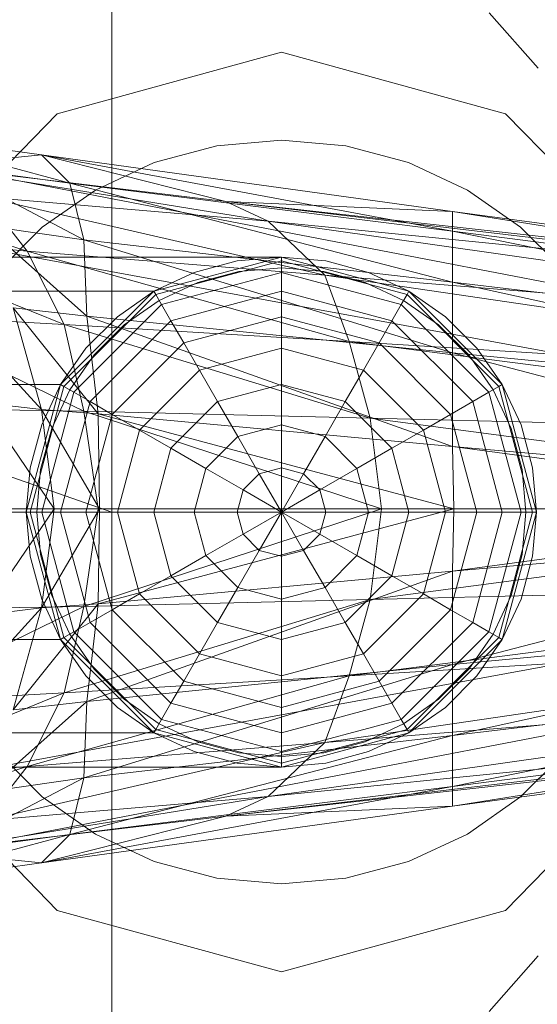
# Model space of a CAD drawing. Header units: metres. Extents: x 391.1 to 427.5, y 12.8 to 28.4.
# Tile 69 of 189: x 403.4832 to 403.5197, y 27.4037 to 27.4732. Entities that reach past the tile are written whole.
import ezdxf

# ---------------------------------------------------------------- set-up
doc = ezdxf.new("R2010")
doc.units = ezdxf.units.M
doc.layers.add('02_MOBILIARIO', color=7, linetype='Continuous', lineweight=18)
doc.layers.add('A-DETL-____-MBND', color=7, linetype='Continuous', lineweight=18)

# ---------------------------------------------------------------- blocks, each defined once
blk = doc.blocks.new('Family - Rentamans PA-152384-03_CLI_AIRE_P0A')
at = {"layer": 'A-DETL-____-MBND', "color": 253, "true_color": 0xaaaaaa}
for p, q in [((0.102728, 0.223949), (0.102728, 0.182758)), ((0, 0.218497), (0.102728, 0.182758)), ((0.129366, 0.218009), (0.132816, 0.214085)), ((0.098881, 0.210876), (0.114701, 0.215226)), ((0.114701, 0.215226), (0.098881, 0.210876)), ((0.114701, 0.215226), (0.130522, 0.210876)), ((0.130522, 0.210876), (0.114701, 0.215226)), ((0.087299, 0.198992), (0.098881, 0.210876)), ((0.098881, 0.210876), (0.087299, 0.198992)), ((0.130522, 0.210876), (0.142104, 0.198992)), ((0.142104, 0.198992), (0.130522, 0.210876)), ((0.086771, 0.209486), (0.097771, 0.207986)), ((0.099771, 0.205986), (0.086771, 0.209486)), ((0.105723, 0.207425), (0.110143, 0.208609)), ((0.105723, 0.207425), (0.110143, 0.208609)), ((0.110143, 0.208609), (0.114701, 0.209008)), ((0.110143, 0.208609), (0.114701, 0.209008)), ((0.114701, 0.209008), (0.11926, 0.208609)), ((0.114701, 0.209008), (0.11926, 0.208609)), ((0.11926, 0.208609), (0.12368, 0.207425)), ((0.11926, 0.208609), (0.12368, 0.207425)), ((0.086572, 0.207986), (0.138572, 0.197986)), ((0.086572, 0.207986), (0.138572, 0.197986)), ((0.097771, 0.207986), (0.089771, 0.207186)), ((0.097771, 0.207986), (0.110771, 0.204686)), ((0.099771, 0.205986), (0.097771, 0.207986)), ((0.097771, 0.207986), (0.126771, 0.203986)), ((0.126771, 0.202587), (0.097771, 0.207986)), ((0.089771, 0.207186), (0.113771, 0.203287)), ((0.089771, 0.207186), (0.110771, 0.204686)), ((0.090771, 0.207186), (0.099771, 0.205986)), ((0.100771, 0.201986), (0.090771, 0.207186)), ((0.101576, 0.205491), (0.105723, 0.207425)), ((0.101576, 0.205491), (0.105723, 0.207425)), ((0.12368, 0.207425), (0.127826, 0.205491)), ((0.12368, 0.207425), (0.127826, 0.205491)), ((0.079771, 0.206486), (0.096771, 0.201186)), ((0.100771, 0.201986), (0.099771, 0.205986)), ((0.099771, 0.205986), (0.126771, 0.202587)), ((0.126771, 0.198986), (0.099771, 0.205986)), ((0.097828, 0.202867), (0.101576, 0.205491)), ((0.097828, 0.202867), (0.101576, 0.205491)), ((0.127826, 0.205491), (0.131575, 0.202867)), ((0.127826, 0.205491), (0.131575, 0.202867)), ((0.093771, 0.204986), (0.096771, 0.201186)), ((0.093771, 0.204986), (0.117771, 0.199486)), ((0.113771, 0.203287), (0.093771, 0.204986)), ((0.110771, 0.204686), (0.113771, 0.203287)), ((0.110771, 0.204686), (0.170771, 0.197587)), ((0.126771, 0.203986), (0.110771, 0.204686)), ((0.110771, 0.204686), (0.170771, 0.197986)), ((0.170771, 0.197986), (0.110771, 0.204686)), ((0.126771, 0.203986), (0.170771, 0.197986)), ((0.126771, 0.202587), (0.126771, 0.203986)), ((0.126771, 0.203986), (0.170271, 0.196986)), ((0.138271, 0.193186), (0.082271, 0.203486)), ((0.138271, 0.193186), (0.082271, 0.203486)), ((0.093771, 0.202986), (0.100771, 0.201986)), ((0.100972, 0.196587), (0.093771, 0.202986)), ((0.113771, 0.203287), (0.117771, 0.199486)), ((0.113771, 0.203287), (0.170771, 0.195186)), ((0.170771, 0.197587), (0.113771, 0.203287)), ((0.083771, 0.202287), (0.099372, 0.195986)), ((0.083771, 0.202287), (0.096771, 0.201186)), ((0.094593, 0.199631), (0.097828, 0.202867)), ((0.094593, 0.199631), (0.097828, 0.202867)), ((0.126771, 0.198986), (0.126771, 0.202587)), ((0.126771, 0.202587), (0.170271, 0.196986)), ((0.169172, 0.193986), (0.126771, 0.202587)), ((0.131575, 0.202867), (0.13481, 0.199631)), ((0.131575, 0.202867), (0.13481, 0.199631)), ((0.100972, 0.196587), (0.100771, 0.201986)), ((0.100771, 0.201986), (0.126771, 0.198986)), ((0.126771, 0.193986), (0.100771, 0.201986)), ((0.096771, 0.201186), (0.099372, 0.195986)), ((0.096771, 0.201186), (0.119472, 0.194787)), ((0.096771, 0.201186), (0.117771, 0.199486)), ((0.114701, 0.200758), (0.02, 0.200758)), ((0.105701, 0.198347), (0.114701, 0.200758)), ((0.105701, 0.198347), (0.114701, 0.200758)), ((0.114701, 0.200758), (0.105701, 0.198347)), ((0.105701, 0.198347), (0.114701, 0.200758)), ((0.114701, 0.200485), (0.105838, 0.19811)), ((0.111576, 0.200485), (0.108545, 0.199673)), ((0.108545, 0.199673), (0.111576, 0.200485)), ((0.114701, 0.200758), (0.111576, 0.200485)), ((0.111576, 0.200485), (0.114701, 0.200758)), ((0.117827, 0.200485), (0.114701, 0.200758)), ((0.114701, 0.200758), (0.117827, 0.200485)), ((0.114701, 0.200758), (0.114701, 0.200485)), ((0.114701, 0.200758), (0.123701, 0.198347)), ((0.114701, 0.200758), (0.123701, 0.198347)), ((0.114701, 0.200485), (0.114701, 0.199673)), ((0.123565, 0.19811), (0.114701, 0.200485)), ((0.120858, 0.199673), (0.117827, 0.200485)), ((0.117827, 0.200485), (0.120858, 0.199673)), ((0.108545, 0.199673), (0.105701, 0.198347)), ((0.105701, 0.198347), (0.108545, 0.199673)), ((0.114701, 0.199673), (0.106244, 0.197406)), ((0.108802, 0.198968), (0.111706, 0.199746)), ((0.108802, 0.198968), (0.111706, 0.199746)), ((0.111706, 0.199746), (0.114701, 0.200008)), ((0.111706, 0.199746), (0.114701, 0.200008)), ((0.114701, 0.200008), (0.117697, 0.199746)), ((0.114701, 0.200008), (0.117697, 0.199746)), ((0.114701, 0.199673), (0.114701, 0.198347)), ((0.123159, 0.197406), (0.114701, 0.199673)), ((0.117697, 0.199746), (0.120601, 0.198968)), ((0.117697, 0.199746), (0.120601, 0.198968)), ((0.123701, 0.198347), (0.120858, 0.199673)), ((0.120858, 0.199673), (0.123701, 0.198347)), ((0.106076, 0.197697), (0.108802, 0.198968)), ((0.106076, 0.197697), (0.108802, 0.198968)), ((0.117771, 0.199486), (0.119472, 0.194787)), ((0.117771, 0.199486), (0.170771, 0.191686)), ((0.117771, 0.199486), (0.170771, 0.195186)), ((0.120601, 0.198968), (0.123326, 0.197697)), ((0.120601, 0.198968), (0.123326, 0.197697)), ((0.126771, 0.193986), (0.126771, 0.198986)), ((0.126771, 0.198986), (0.169172, 0.193986)), ((0.167572, 0.190087), (0.126771, 0.198986)), ((0.02, 0.198347), (0.105701, 0.198347)), ((0.105701, 0.198347), (0.02, 0.198347)), ((0.099113, 0.191758), (0.105701, 0.198347)), ((0.105701, 0.198347), (0.099113, 0.191758)), ((0.099113, 0.191758), (0.105701, 0.198347)), ((0.099113, 0.191758), (0.105701, 0.198347)), ((0.105838, 0.19811), (0.09935, 0.191621)), ((0.105701, 0.198347), (0.103131, 0.196547)), ((0.103131, 0.196547), (0.105701, 0.198347)), ((0.105701, 0.198347), (0.105838, 0.19811)), ((0.105838, 0.19811), (0.106244, 0.197406)), ((0.114701, 0.198347), (0.106907, 0.196258)), ((0.114701, 0.198347), (0.114701, 0.196547)), ((0.122496, 0.196258), (0.114701, 0.198347)), ((0.123565, 0.19811), (0.123159, 0.197406)), ((0.123701, 0.198347), (0.123565, 0.19811)), ((0.130053, 0.191621), (0.123565, 0.19811)), ((0.126272, 0.196547), (0.123701, 0.198347)), ((0.123701, 0.198347), (0.126272, 0.196547)), ((0.123701, 0.198347), (0.13029, 0.191758)), ((0.123701, 0.198347), (0.13029, 0.191758)), ((0.090771, 0.197587), (0.097771, 0.189986)), ((0.106244, 0.197406), (0.100053, 0.191215)), ((0.103613, 0.195972), (0.106076, 0.197697)), ((0.103613, 0.195972), (0.106076, 0.197697)), ((0.106244, 0.197406), (0.106907, 0.196258)), ((0.123159, 0.197406), (0.122496, 0.196258)), ((0.12935, 0.191215), (0.123159, 0.197406)), ((0.123326, 0.197697), (0.12579, 0.195972)), ((0.123326, 0.197697), (0.12579, 0.195972)), ((0.095771, 0.197186), (0.100972, 0.196587)), ((0.097771, 0.189986), (0.095771, 0.197186)), ((0.095771, 0.197186), (0.101771, 0.189686)), ((0.099372, 0.195986), (0.086771, 0.196686)), ((0.086771, 0.196686), (0.100771, 0.189886)), ((0.103131, 0.196547), (0.100913, 0.194328)), ((0.100913, 0.194328), (0.103131, 0.196547)), ((0.101771, 0.189686), (0.100972, 0.196587)), ((0.100972, 0.196587), (0.126771, 0.193986)), ((0.126771, 0.187386), (0.100972, 0.196587)), ((0.106907, 0.196258), (0.101201, 0.190552)), ((0.106907, 0.196258), (0.107807, 0.1947)), ((0.114701, 0.196547), (0.107807, 0.1947)), ((0.114701, 0.196547), (0.114701, 0.194328)), ((0.121596, 0.1947), (0.114701, 0.196547)), ((0.122496, 0.196258), (0.121596, 0.1947)), ((0.128201, 0.190552), (0.122496, 0.196258)), ((0.12849, 0.194328), (0.126272, 0.196547)), ((0.126272, 0.196547), (0.12849, 0.194328)), ((0.099372, 0.195986), (0.100771, 0.189886)), ((0.119472, 0.194787), (0.099372, 0.195986)), ((0.099372, 0.195986), (0.120972, 0.189386)), ((0.101487, 0.193846), (0.103613, 0.195972)), ((0.101487, 0.193846), (0.103613, 0.195972)), ((0.12579, 0.195972), (0.127916, 0.193846)), ((0.12579, 0.195972), (0.127916, 0.193846)), ((0.107807, 0.1947), (0.10276, 0.189653)), ((0.107807, 0.1947), (0.108916, 0.192778)), ((0.119472, 0.194787), (0.120972, 0.189386)), ((0.170771, 0.191686), (0.119472, 0.194787)), ((0.119472, 0.194787), (0.170771, 0.188186)), ((0.121596, 0.1947), (0.120487, 0.192778)), ((0.126643, 0.189653), (0.121596, 0.1947)), ((0.100913, 0.194328), (0.099113, 0.191758)), ((0.099113, 0.191758), (0.100913, 0.194328)), ((0.114701, 0.194328), (0.108916, 0.192778)), ((0.114701, 0.194328), (0.114701, 0.191758)), ((0.120487, 0.192778), (0.114701, 0.194328)), ((0.126771, 0.187386), (0.126771, 0.193986)), ((0.126771, 0.193986), (0.167572, 0.190087)), ((0.165172, 0.183986), (0.126771, 0.193986)), ((0.13029, 0.191758), (0.12849, 0.194328)), ((0.12849, 0.194328), (0.13029, 0.191758)), ((0.099763, 0.191383), (0.101487, 0.193846)), ((0.099763, 0.191383), (0.101487, 0.193846)), ((0.127916, 0.193846), (0.12964, 0.191383)), ((0.127916, 0.193846), (0.12964, 0.191383)), ((0.108916, 0.192778), (0.104681, 0.188543)), ((0.108916, 0.192778), (0.110201, 0.190552)), ((0.120487, 0.192778), (0.119201, 0.190552)), ((0.124722, 0.188543), (0.120487, 0.192778)), ((0.099113, 0.191758), (0.02, 0.191758)), ((0.099113, 0.191758), (0.02, 0.191758)), ((0.096701, 0.182758), (0.099113, 0.191758)), ((0.099113, 0.191758), (0.096701, 0.182758)), ((0.096701, 0.182758), (0.099113, 0.191758)), ((0.096701, 0.182758), (0.099113, 0.191758)), ((0.09935, 0.191621), (0.096975, 0.182758)), ((0.099113, 0.191758), (0.097787, 0.188914)), ((0.097787, 0.188914), (0.099113, 0.191758)), ((0.100053, 0.191215), (0.097787, 0.182758)), ((0.098492, 0.188658), (0.099763, 0.191383)), ((0.098492, 0.188658), (0.099763, 0.191383)), ((0.099113, 0.191758), (0.09935, 0.191621)), ((0.09935, 0.191621), (0.100053, 0.191215)), ((0.100053, 0.191215), (0.101201, 0.190552)), ((0.114701, 0.191758), (0.110201, 0.190552)), ((0.114701, 0.191758), (0.114701, 0.188914)), ((0.119201, 0.190552), (0.114701, 0.191758)), ((0.12935, 0.191215), (0.128201, 0.190552)), ((0.130053, 0.191621), (0.12935, 0.191215)), ((0.131616, 0.182758), (0.12935, 0.191215)), ((0.12964, 0.191383), (0.130911, 0.188658)), ((0.12964, 0.191383), (0.130911, 0.188658)), ((0.13029, 0.191758), (0.130053, 0.191621)), ((0.132428, 0.182758), (0.130053, 0.191621)), ((0.131616, 0.188914), (0.13029, 0.191758)), ((0.13029, 0.191758), (0.131616, 0.188914)), ((0.13029, 0.191758), (0.132701, 0.182758)), ((0.13029, 0.191758), (0.132701, 0.182758)), ((0.093572, 0.190486), (0.097771, 0.189986)), ((0.093572, 0.190486), (0.098672, 0.182986)), ((0.101201, 0.190552), (0.099113, 0.182758)), ((0.101201, 0.190552), (0.10276, 0.189653)), ((0.110201, 0.190552), (0.106907, 0.187258)), ((0.110201, 0.190552), (0.111623, 0.18809)), ((0.119201, 0.190552), (0.11778, 0.18809)), ((0.122496, 0.187258), (0.119201, 0.190552)), ((0.128201, 0.190552), (0.126643, 0.189653)), ((0.13029, 0.182758), (0.128201, 0.190552)), ((0.100771, 0.189886), (0.088472, 0.190087)), ((0.097771, 0.189986), (0.101771, 0.189686)), ((0.098672, 0.182986), (0.097771, 0.189986)), ((0.097771, 0.189986), (0.101872, 0.182986)), ((0.100771, 0.189886), (0.101771, 0.182986)), ((0.120972, 0.189386), (0.100771, 0.189886)), ((0.100771, 0.189886), (0.121771, 0.182986)), ((0.10276, 0.189653), (0.100913, 0.182758)), ((0.101771, 0.189686), (0.126771, 0.187386)), ((0.101872, 0.182986), (0.101771, 0.189686)), ((0.101771, 0.189686), (0.126872, 0.182986)), ((0.10276, 0.189653), (0.104681, 0.188543)), ((0.120972, 0.189386), (0.121771, 0.182986)), ((0.170771, 0.188186), (0.120972, 0.189386)), ((0.120972, 0.189386), (0.169271, 0.182986)), ((0.126643, 0.189653), (0.124722, 0.188543)), ((0.12849, 0.182758), (0.126643, 0.189653)), ((0.097787, 0.188914), (0.096975, 0.185884)), ((0.096975, 0.185884), (0.097787, 0.188914)), ((0.097714, 0.185754), (0.098492, 0.188658)), ((0.097714, 0.185754), (0.098492, 0.188658)), ((0.104681, 0.188543), (0.103131, 0.182758)), ((0.104681, 0.188543), (0.106907, 0.187258)), ((0.114701, 0.188914), (0.111623, 0.18809)), ((0.114701, 0.188914), (0.114701, 0.185884)), ((0.11778, 0.18809), (0.114701, 0.188914)), ((0.124722, 0.188543), (0.122496, 0.187258)), ((0.126272, 0.182758), (0.124722, 0.188543)), ((0.130911, 0.188658), (0.131689, 0.185754)), ((0.130911, 0.188658), (0.131689, 0.185754)), ((0.132428, 0.185884), (0.131616, 0.188914)), ((0.131616, 0.188914), (0.132428, 0.185884)), ((0.111623, 0.18809), (0.10937, 0.185836)), ((0.111623, 0.18809), (0.113139, 0.185465)), ((0.11778, 0.18809), (0.116264, 0.185465)), ((0.120033, 0.185836), (0.11778, 0.18809)), ((0.106907, 0.187258), (0.105701, 0.182758)), ((0.106907, 0.187258), (0.10937, 0.185836)), ((0.122496, 0.187258), (0.120033, 0.185836)), ((0.123701, 0.182758), (0.122496, 0.187258)), ((0.126872, 0.182986), (0.126771, 0.187386)), ((0.126771, 0.187386), (0.165172, 0.183986)), ((0.159771, 0.182986), (0.126771, 0.187386)), ((0.096975, 0.185884), (0.096701, 0.182758)), ((0.096701, 0.182758), (0.096975, 0.185884)), ((0.097451, 0.182758), (0.097714, 0.185754)), ((0.097451, 0.182758), (0.097714, 0.185754)), ((0.10937, 0.185836), (0.108545, 0.182758)), ((0.10937, 0.185836), (0.111995, 0.184321)), ((0.114701, 0.185884), (0.113139, 0.185465)), ((0.114701, 0.185884), (0.114701, 0.182758)), ((0.116264, 0.185465), (0.114701, 0.185884)), ((0.120033, 0.185836), (0.117408, 0.184321)), ((0.120858, 0.182758), (0.120033, 0.185836)), ((0.131689, 0.185754), (0.131951, 0.182758)), ((0.131689, 0.185754), (0.131951, 0.182758)), ((0.132701, 0.182758), (0.132428, 0.185884)), ((0.132428, 0.185884), (0.132701, 0.182758)), ((0.113139, 0.185465), (0.111995, 0.184321)), ((0.113139, 0.185465), (0.114701, 0.182758)), ((0.116264, 0.185465), (0.114701, 0.182758)), ((0.117408, 0.184321), (0.116264, 0.185465)), ((0.111995, 0.184321), (0.111576, 0.182758)), ((0.111995, 0.184321), (0.114701, 0.182758)), ((0.117408, 0.184321), (0.114701, 0.182758)), ((0.117827, 0.182758), (0.117408, 0.184321)), ((0.101771, 0.182986), (0.089372, 0.182986)), ((0.093572, 0.175486), (0.098672, 0.182986)), ((0.095172, 0.182986), (0.098672, 0.182986)), ((0.098672, 0.182986), (0.097771, 0.175986)), ((0.097771, 0.175986), (0.101872, 0.182986)), ((0.098672, 0.182986), (0.101872, 0.182986)), ((0.101771, 0.182986), (0.100771, 0.176087)), ((0.121771, 0.182986), (0.100771, 0.176087)), ((0.121771, 0.182986), (0.101771, 0.182986)), ((0.101872, 0.182986), (0.101771, 0.176287)), ((0.101771, 0.176287), (0.126872, 0.182986)), ((0.101872, 0.182986), (0.126872, 0.182986)), ((0.121771, 0.182986), (0.120972, 0.176587)), ((0.169271, 0.182986), (0.120972, 0.176587)), ((0.169271, 0.182986), (0.121771, 0.182986)), ((0.126872, 0.182986), (0.126771, 0.178587)), ((0.126771, 0.178587), (0.159771, 0.182986)), ((0.126872, 0.182986), (0.159771, 0.182986)), ((0.102728, 0.182758), (0, 0.182758)), ((0.096701, 0.182758), (0.02, 0.182758)), ((0.096701, 0.182758), (0.02, 0.182758)), ((0.096701, 0.182758), (0.096975, 0.179632)), ((0.096975, 0.179632), (0.096701, 0.182758)), ((0.096975, 0.182758), (0.096701, 0.182758)), ((0.099113, 0.173758), (0.096701, 0.182758)), ((0.099113, 0.173758), (0.096701, 0.182758)), ((0.096701, 0.182758), (0.099113, 0.173758)), ((0.099113, 0.173758), (0.096701, 0.182758)), ((0.097787, 0.182758), (0.096975, 0.182758)), ((0.096975, 0.182758), (0.09935, 0.173895)), ((0.097714, 0.179763), (0.097451, 0.182758)), ((0.097714, 0.179763), (0.097451, 0.182758)), ((0.099113, 0.182758), (0.097787, 0.182758)), ((0.097787, 0.182758), (0.100053, 0.174301)), ((0.100913, 0.182758), (0.099113, 0.182758)), ((0.099113, 0.182758), (0.101201, 0.174964)), ((0.103131, 0.182758), (0.100913, 0.182758)), ((0.100913, 0.182758), (0.10276, 0.175864)), ((0.102728, 0.182758), (0.102728, 0.141568)), ((0.105701, 0.182758), (0.103131, 0.182758)), ((0.103131, 0.182758), (0.104681, 0.176973)), ((0.108545, 0.182758), (0.105701, 0.182758)), ((0.105701, 0.182758), (0.106907, 0.178258)), ((0.111576, 0.182758), (0.108545, 0.182758)), ((0.108545, 0.182758), (0.10937, 0.17968)), ((0.114701, 0.182758), (0.111576, 0.182758)), ((0.111576, 0.182758), (0.111995, 0.181195)), ((0.111995, 0.181195), (0.114701, 0.182758)), ((0.113139, 0.180051), (0.114701, 0.182758)), ((0.117827, 0.182758), (0.114701, 0.182758)), ((0.117408, 0.181195), (0.114701, 0.182758)), ((0.116264, 0.180051), (0.114701, 0.182758)), ((0.114701, 0.179632), (0.114701, 0.182758)), ((0.117408, 0.181195), (0.117827, 0.182758)), ((0.120858, 0.182758), (0.117827, 0.182758)), ((0.120033, 0.17968), (0.120858, 0.182758)), ((0.123701, 0.182758), (0.120858, 0.182758)), ((0.122496, 0.178258), (0.123701, 0.182758)), ((0.126272, 0.182758), (0.123701, 0.182758)), ((0.124722, 0.176973), (0.126272, 0.182758)), ((0.12849, 0.182758), (0.126272, 0.182758)), ((0.126643, 0.175864), (0.12849, 0.182758)), ((0.128201, 0.174964), (0.13029, 0.182758)), ((0.13029, 0.182758), (0.12849, 0.182758)), ((0.12935, 0.174301), (0.131616, 0.182758)), ((0.130053, 0.173895), (0.132428, 0.182758)), ((0.131616, 0.182758), (0.13029, 0.182758)), ((0.132701, 0.182758), (0.13029, 0.173758)), ((0.132701, 0.182758), (0.13029, 0.173758)), ((0.132428, 0.182758), (0.131616, 0.182758)), ((0.131951, 0.182758), (0.131689, 0.179763)), ((0.131951, 0.182758), (0.131689, 0.179763)), ((0.132428, 0.179632), (0.132701, 0.182758)), ((0.132701, 0.182758), (0.132428, 0.179632)), ((0.132701, 0.182758), (0.132428, 0.182758)), ((0.126771, 0.178587), (0.165172, 0.181986)), ((0.126771, 0.171986), (0.165172, 0.181986)), ((0.10937, 0.17968), (0.111995, 0.181195)), ((0.111995, 0.181195), (0.113139, 0.180051)), ((0.116264, 0.180051), (0.117408, 0.181195)), ((0.120033, 0.17968), (0.117408, 0.181195)), ((0.111623, 0.177427), (0.113139, 0.180051)), ((0.113139, 0.180051), (0.114701, 0.179632)), ((0.114701, 0.179632), (0.116264, 0.180051)), ((0.11778, 0.177427), (0.116264, 0.180051)), ((0.096975, 0.179632), (0.097787, 0.176602)), ((0.097787, 0.176602), (0.096975, 0.179632)), ((0.098492, 0.176858), (0.097714, 0.179763)), ((0.098492, 0.176858), (0.097714, 0.179763)), ((0.106907, 0.178258), (0.10937, 0.17968)), ((0.10937, 0.17968), (0.111623, 0.177427)), ((0.114701, 0.176602), (0.114701, 0.179632)), ((0.11778, 0.177427), (0.120033, 0.17968)), ((0.122496, 0.178258), (0.120033, 0.17968)), ((0.131689, 0.179763), (0.130911, 0.176858)), ((0.131689, 0.179763), (0.130911, 0.176858)), ((0.131616, 0.176602), (0.132428, 0.179632)), ((0.132428, 0.179632), (0.131616, 0.176602)), ((0.100972, 0.169386), (0.126771, 0.178587)), ((0.101771, 0.176287), (0.126771, 0.178587)), ((0.104681, 0.176973), (0.106907, 0.178258)), ((0.106907, 0.178258), (0.110201, 0.174964)), ((0.119201, 0.174964), (0.122496, 0.178258)), ((0.124722, 0.176973), (0.122496, 0.178258)), ((0.126771, 0.178587), (0.126771, 0.171986)), ((0.110201, 0.174964), (0.111623, 0.177427)), ((0.111623, 0.177427), (0.114701, 0.176602)), ((0.114701, 0.176602), (0.11778, 0.177427)), ((0.119201, 0.174964), (0.11778, 0.177427)), ((0.170771, 0.177787), (0.119472, 0.171186)), ((0.170771, 0.177787), (0.120972, 0.176587)), ((0.097787, 0.176602), (0.099113, 0.173758)), ((0.099113, 0.173758), (0.097787, 0.176602)), ((0.099763, 0.174133), (0.098492, 0.176858)), ((0.099763, 0.174133), (0.098492, 0.176858)), ((0.120972, 0.176587), (0.099372, 0.169986)), ((0.120972, 0.176587), (0.100771, 0.176087)), ((0.10276, 0.175864), (0.104681, 0.176973)), ((0.104681, 0.176973), (0.108916, 0.172738)), ((0.114701, 0.173758), (0.114701, 0.176602)), ((0.120972, 0.176587), (0.119472, 0.171186)), ((0.120487, 0.172738), (0.124722, 0.176973)), ((0.126643, 0.175864), (0.124722, 0.176973)), ((0.130911, 0.176858), (0.12964, 0.174133)), ((0.130911, 0.176858), (0.12964, 0.174133)), ((0.13029, 0.173758), (0.131616, 0.176602)), ((0.131616, 0.176602), (0.13029, 0.173758)), ((0.100771, 0.176087), (0.086771, 0.169287)), ((0.100771, 0.176087), (0.088472, 0.175886)), ((0.090771, 0.168386), (0.097771, 0.175986)), ((0.093572, 0.175486), (0.097771, 0.175986)), ((0.095771, 0.168787), (0.101771, 0.176287)), ((0.097771, 0.175986), (0.095771, 0.168787)), ((0.097771, 0.175986), (0.101771, 0.176287)), ((0.100771, 0.176087), (0.099372, 0.169986)), ((0.101771, 0.176287), (0.100972, 0.169386)), ((0.101201, 0.174964), (0.10276, 0.175864)), ((0.10276, 0.175864), (0.107807, 0.170817)), ((0.121596, 0.170817), (0.126643, 0.175864)), ((0.128201, 0.174964), (0.126643, 0.175864)), ((0.126771, 0.171986), (0.167572, 0.175886)), ((0.126771, 0.166986), (0.167572, 0.175886)), ((0.100053, 0.174301), (0.101201, 0.174964)), ((0.101201, 0.174964), (0.106907, 0.169258)), ((0.108916, 0.172738), (0.110201, 0.174964)), ((0.110201, 0.174964), (0.114701, 0.173758)), ((0.114701, 0.173758), (0.119201, 0.174964)), ((0.120487, 0.172738), (0.119201, 0.174964)), ((0.122496, 0.169258), (0.128201, 0.174964)), ((0.12935, 0.174301), (0.128201, 0.174964)), ((0.099113, 0.173758), (0.09935, 0.173895)), ((0.09935, 0.173895), (0.100053, 0.174301)), ((0.09935, 0.173895), (0.105838, 0.167406)), ((0.101487, 0.17167), (0.099763, 0.174133)), ((0.101487, 0.17167), (0.099763, 0.174133)), ((0.100053, 0.174301), (0.106244, 0.16811)), ((0.170771, 0.174287), (0.117771, 0.166486)), ((0.170771, 0.174287), (0.119472, 0.171186)), ((0.123159, 0.16811), (0.12935, 0.174301)), ((0.123565, 0.167406), (0.130053, 0.173895)), ((0.12964, 0.174133), (0.127916, 0.17167)), ((0.12964, 0.174133), (0.127916, 0.17167)), ((0.130053, 0.173895), (0.12935, 0.174301)), ((0.13029, 0.173758), (0.130053, 0.173895)), ((0.099113, 0.173758), (0.02, 0.173758)), ((0.099113, 0.173758), (0.02, 0.173758)), ((0.099113, 0.173758), (0.100913, 0.171188)), ((0.100913, 0.171188), (0.099113, 0.173758)), ((0.105701, 0.16717), (0.099113, 0.173758)), ((0.105701, 0.16717), (0.099113, 0.173758)), ((0.099113, 0.173758), (0.105701, 0.16717)), ((0.105701, 0.16717), (0.099113, 0.173758)), ((0.114701, 0.171188), (0.114701, 0.173758)), ((0.13029, 0.173758), (0.123701, 0.16717)), ((0.13029, 0.173758), (0.123701, 0.16717)), ((0.12849, 0.171188), (0.13029, 0.173758)), ((0.13029, 0.173758), (0.12849, 0.171188)), ((0.082271, 0.162486), (0.138271, 0.172787)), ((0.082271, 0.162486), (0.138271, 0.172787)), ((0.107807, 0.170817), (0.108916, 0.172738)), ((0.108916, 0.172738), (0.114701, 0.171188)), ((0.114701, 0.171188), (0.120487, 0.172738)), ((0.121596, 0.170817), (0.120487, 0.172738)), ((0.126771, 0.171986), (0.100771, 0.163986)), ((0.100972, 0.169386), (0.126771, 0.171986)), ((0.169172, 0.171986), (0.126771, 0.163386)), ((0.169172, 0.171986), (0.126771, 0.166986)), ((0.126771, 0.166986), (0.126771, 0.171986)), ((0.119472, 0.171186), (0.096771, 0.164787)), ((0.119472, 0.171186), (0.099372, 0.169986)), ((0.100913, 0.171188), (0.103131, 0.168969)), ((0.103131, 0.168969), (0.100913, 0.171188)), ((0.103613, 0.169544), (0.101487, 0.17167)), ((0.103613, 0.169544), (0.101487, 0.17167)), ((0.114701, 0.168969), (0.114701, 0.171188)), ((0.119472, 0.171186), (0.117771, 0.166486)), ((0.127916, 0.17167), (0.12579, 0.169544)), ((0.127916, 0.17167), (0.12579, 0.169544)), ((0.126272, 0.168969), (0.12849, 0.171188)), ((0.12849, 0.171188), (0.126272, 0.168969)), ((0.106907, 0.169258), (0.107807, 0.170817)), ((0.107807, 0.170817), (0.114701, 0.168969)), ((0.170771, 0.170787), (0.113771, 0.162686)), ((0.114701, 0.168969), (0.121596, 0.170817)), ((0.170771, 0.170787), (0.117771, 0.166486)), ((0.122496, 0.169258), (0.121596, 0.170817)), ((0.099372, 0.169986), (0.083771, 0.163686)), ((0.099372, 0.169986), (0.086771, 0.169287)), ((0.099372, 0.169986), (0.096771, 0.164787)), ((0.100972, 0.169386), (0.093771, 0.162986)), ((0.095771, 0.168787), (0.100972, 0.169386)), ((0.100771, 0.163986), (0.100972, 0.169386)), ((0.103131, 0.168969), (0.105701, 0.16717)), ((0.105701, 0.16717), (0.103131, 0.168969)), ((0.106076, 0.167819), (0.103613, 0.169544)), ((0.106076, 0.167819), (0.103613, 0.169544)), ((0.106244, 0.16811), (0.106907, 0.169258)), ((0.106907, 0.169258), (0.114701, 0.16717)), ((0.114701, 0.16717), (0.122496, 0.169258)), ((0.114701, 0.16717), (0.114701, 0.168969)), ((0.123159, 0.16811), (0.122496, 0.169258)), ((0.12579, 0.169544), (0.123326, 0.167819)), ((0.12579, 0.169544), (0.123326, 0.167819)), ((0.123701, 0.16717), (0.126272, 0.168969)), ((0.126272, 0.168969), (0.123701, 0.16717)), ((0.170271, 0.168986), (0.126771, 0.161986)), ((0.170271, 0.168986), (0.126771, 0.163386)), ((0.170771, 0.168386), (0.110771, 0.161287)), ((0.170771, 0.168386), (0.113771, 0.162686)), ((0.138572, 0.167986), (0.086572, 0.157986)), ((0.086572, 0.157986), (0.138572, 0.167986)), ((0.105838, 0.167406), (0.106244, 0.16811)), ((0.108802, 0.166548), (0.106076, 0.167819)), ((0.108802, 0.166548), (0.106076, 0.167819)), ((0.106244, 0.16811), (0.114701, 0.165844)), ((0.170771, 0.167986), (0.110771, 0.161287)), ((0.170771, 0.167986), (0.110771, 0.161287)), ((0.114701, 0.165844), (0.123159, 0.16811)), ((0.123326, 0.167819), (0.120601, 0.166548)), ((0.123326, 0.167819), (0.120601, 0.166548)), ((0.123565, 0.167406), (0.123159, 0.16811)), ((0.170771, 0.167986), (0.126771, 0.161986)), ((0.105701, 0.16717), (0.02, 0.16717)), ((0.105701, 0.16717), (0.02, 0.16717)), ((0.126771, 0.166986), (0.099771, 0.159986)), ((0.126771, 0.166986), (0.100771, 0.163986)), ((0.105701, 0.16717), (0.105838, 0.167406)), ((0.105701, 0.16717), (0.108545, 0.165844)), ((0.108545, 0.165844), (0.105701, 0.16717)), ((0.114701, 0.164758), (0.105701, 0.16717)), ((0.114701, 0.164758), (0.105701, 0.16717)), ((0.114701, 0.164758), (0.105701, 0.16717)), ((0.105701, 0.16717), (0.114701, 0.164758)), ((0.105838, 0.167406), (0.114701, 0.165032)), ((0.114701, 0.165032), (0.123565, 0.167406)), ((0.123701, 0.16717), (0.114701, 0.164758)), ((0.114701, 0.165844), (0.114701, 0.16717)), ((0.123701, 0.16717), (0.114701, 0.164758)), ((0.120858, 0.165844), (0.123701, 0.16717)), ((0.123701, 0.16717), (0.120858, 0.165844)), ((0.123701, 0.16717), (0.123565, 0.167406)), ((0.126771, 0.163386), (0.126771, 0.166986)), ((0.087299, 0.166524), (0.098881, 0.154641)), ((0.098881, 0.154641), (0.087299, 0.166524)), ((0.117771, 0.166486), (0.093771, 0.160986)), ((0.117771, 0.166486), (0.096771, 0.164787)), ((0.111706, 0.16577), (0.108802, 0.166548)), ((0.111706, 0.16577), (0.108802, 0.166548)), ((0.117771, 0.166486), (0.113771, 0.162686)), ((0.120601, 0.166548), (0.117697, 0.16577)), ((0.120601, 0.166548), (0.117697, 0.16577)), ((0.142104, 0.166524), (0.130522, 0.154641)), ((0.130522, 0.154641), (0.142104, 0.166524)), ((0.097828, 0.162649), (0.094593, 0.165885)), ((0.097828, 0.162649), (0.094593, 0.165885)), ((0.108545, 0.165844), (0.111576, 0.165032)), ((0.111576, 0.165032), (0.108545, 0.165844)), ((0.114701, 0.165508), (0.111706, 0.16577)), ((0.114701, 0.165508), (0.111706, 0.16577)), ((0.114701, 0.165032), (0.114701, 0.165844)), ((0.117697, 0.16577), (0.114701, 0.165508)), ((0.117697, 0.16577), (0.114701, 0.165508)), ((0.117827, 0.165032), (0.120858, 0.165844)), ((0.120858, 0.165844), (0.117827, 0.165032)), ((0.13481, 0.165885), (0.131575, 0.162649)), ((0.13481, 0.165885), (0.131575, 0.162649)), ((0.114701, 0.164758), (0.02, 0.164758)), ((0.096771, 0.164787), (0.079771, 0.159486)), ((0.096771, 0.164787), (0.083771, 0.163686)), ((0.096771, 0.164787), (0.093771, 0.160986)), ((0.111576, 0.165032), (0.114701, 0.164758)), ((0.114701, 0.164758), (0.111576, 0.165032)), ((0.114701, 0.164758), (0.117827, 0.165032)), ((0.117827, 0.165032), (0.114701, 0.164758)), ((0.114701, 0.164758), (0.114701, 0.165032)), ((0.100771, 0.163986), (0.090771, 0.158787)), ((0.100771, 0.163986), (0.093771, 0.162986)), ((0.126771, 0.163386), (0.097771, 0.157986)), ((0.099771, 0.159986), (0.100771, 0.163986)), ((0.126771, 0.163386), (0.099771, 0.159986)), ((0.126771, 0.161986), (0.126771, 0.163386)), ((0.113771, 0.162686), (0.089771, 0.158787)), ((0.113771, 0.162686), (0.093771, 0.160986)), ((0.101576, 0.160025), (0.097828, 0.162649)), ((0.101576, 0.160025), (0.097828, 0.162649)), ((0.113771, 0.162686), (0.110771, 0.161287)), ((0.131575, 0.162649), (0.127826, 0.160025)), ((0.131575, 0.162649), (0.127826, 0.160025)), ((0.126771, 0.161986), (0.097771, 0.157986)), ((0.110771, 0.161287), (0.126771, 0.161986)), ((0.110771, 0.161287), (0.089771, 0.158787)), ((0.110771, 0.161287), (0.097771, 0.157986)), ((0.099771, 0.159986), (0.086771, 0.156486)), ((0.099771, 0.159986), (0.090771, 0.158787)), ((0.097771, 0.157986), (0.099771, 0.159986)), ((0.105723, 0.158091), (0.101576, 0.160025)), ((0.105723, 0.158091), (0.101576, 0.160025)), ((0.127826, 0.160025), (0.12368, 0.158091)), ((0.127826, 0.160025), (0.12368, 0.158091)), ((0.097771, 0.157986), (0.089771, 0.158787)), ((0.097771, 0.157986), (0.086771, 0.156486)), ((0.110143, 0.156907), (0.105723, 0.158091)), ((0.110143, 0.156907), (0.105723, 0.158091)), ((0.12368, 0.158091), (0.11926, 0.156907)), ((0.12368, 0.158091), (0.11926, 0.156907)), ((0.114701, 0.156508), (0.110143, 0.156907)), ((0.114701, 0.156508), (0.110143, 0.156907)), ((0.11926, 0.156907), (0.114701, 0.156508)), ((0.11926, 0.156907), (0.114701, 0.156508)), ((0.098881, 0.154641), (0.114701, 0.150291)), ((0.114701, 0.150291), (0.098881, 0.154641)), ((0.130522, 0.154641), (0.114701, 0.150291)), ((0.130522, 0.154641), (0.114701, 0.150291)), ((0.132816, 0.151431), (0.129366, 0.147507))]:
    blk.add_line(p, q, dxfattribs=at)
blk = doc.blocks.new('LONDR55-XX_ZZ-ARQ-CAA-M3D-Londres55_ifc-1-03_CLI_AIRE_P0A')
at = {"layer": '02_MOBILIARIO', "color": 253, "lineweight": 18, "true_color": 0xaaaaaa}
blk.add_blockref('Family - Rentamans PA-152384-03_CLI_AIRE_P0A', (403.386932, 27.255706), dxfattribs=at)

msp = doc.modelspace()

# ---------------------------------------------------------------- block references
at = {"lineweight": 5}
msp.add_blockref('LONDR55-XX_ZZ-ARQ-CAA-M3D-Londres55_ifc-1-03_CLI_AIRE_P0A', (0, 0), dxfattribs=at)

doc.saveas('drawing.dxf')
